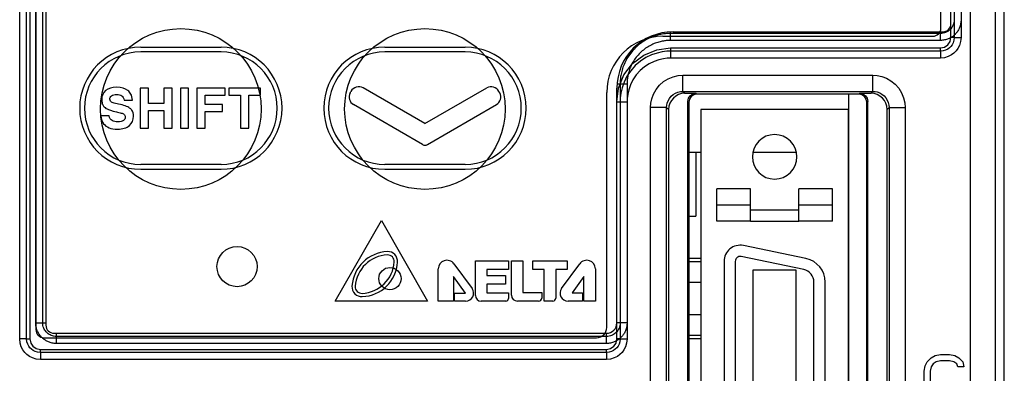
# Model space of a CAD drawing. Extents: x 101 to 1769, y -117 to 553.
# Tile 17 of 60: x 216 to 277, y 312 to 334. Entities that reach past the tile are written whole.
import ezdxf

# ---------------------------------------------------------------- set-up
doc = ezdxf.new("R2010")
doc.units = 0
doc.header["$LTSCALE"] = 23.1
doc.header["$MEASUREMENT"] = 0
doc.layers.get('0').update_dxf_attribs({"linetype": 'CONTINUOUS'})

msp = doc.modelspace()

# ---------------------------------------------------------------- linework, layer by layer
at = {"color": 7, "linetype": 'Continuous'}
for p, q in [((277.181, 207.784), (277.181, 367.785)), ((276.622, 208.343), (276.622, 367.184)), ((275.069, 208.371), (275.069, 365.632)), ((215.871, 313.764), (215.871, 364.807)), ((216.304, 313.764), (216.304, 364.807)), ((216.506, 364.807), (216.506, 313.764)), ((216.871, 314.764), (216.871, 364.807)), ((217.304, 314.764), (217.304, 364.807)), ((217.506, 364.96), (217.506, 314.611)), ((273.855, 333.361), (273.855, 364.96)), ((273.855, 332.514), (273.855, 364.807)), ((274.057, 364.807), (274.057, 332.514)), ((274.49, 364.807), (274.49, 332.514)), ((216.879, 364.685), (216.879, 314.336)), ((273.228, 333.086), (273.228, 364.685)), ((255.928, 332.586), (272.728, 332.586)), ((256.4, 332.326), (256.4, 332.861)), ((273.202, 332.759), (256.4, 332.759)), ((273.202, 332.326), (256.4, 332.326)), ((256.555, 332.861), (273.355, 332.861)), ((273.202, 332.326), (273.202, 332.861)), ((274.057, 332.514), (273.855, 332.514)), ((274.057, 332.514), (274.49, 332.514)), ((223.406, 331.911), (228.406, 331.911)), ((238.606, 331.911), (243.606, 331.911)), ((256.4, 331.861), (273.202, 331.861)), ((256.4, 331.861), (256.4, 331.659)), ((273.202, 331.659), (273.202, 331.861)), ((228.406, 331.611), (223.406, 331.611)), ((243.606, 331.611), (238.606, 331.611)), ((256.4, 331.659), (256.4, 331.226)), ((273.202, 331.659), (256.4, 331.659)), ((273.202, 331.226), (256.4, 331.226)), ((273.202, 331.659), (273.202, 331.226)), ((257.155, 330.159), (269.003, 330.159)), ((257.155, 329.159), (257.155, 330.159)), ((269.003, 329.159), (269.003, 330.159)), ((223.374, 329.361), (223.374, 326.861)), ((223.883, 329.361), (223.374, 329.361)), ((223.883, 328.409), (223.883, 329.361)), ((224.852, 329.361), (224.852, 328.409)), ((225.361, 329.361), (224.852, 329.361)), ((225.361, 326.861), (225.361, 329.361)), ((226.388, 329.361), (225.879, 329.361)), ((225.879, 329.361), (225.879, 326.861)), ((226.388, 326.861), (226.388, 329.361)), ((226.904, 329.361), (226.904, 326.861)), ((228.661, 329.361), (226.904, 329.361)), ((228.661, 328.913), (228.661, 329.361)), ((228.885, 329.361), (228.885, 328.913)), ((230.87, 329.361), (228.885, 329.361)), ((230.87, 328.913), (230.87, 329.361)), ((241.106, 327.151), (237.258, 329.372)), ((241.106, 327.151), (244.954, 329.372)), ((253.055, 329.617), (253.69, 329.617)), ((253.055, 314.751), (253.055, 329.361)), ((253.257, 329.617), (253.257, 314.764)), ((253.69, 329.617), (253.69, 314.764)), ((227.413, 328.346), (227.413, 328.913)), ((227.413, 328.913), (228.661, 328.913)), ((228.885, 328.913), (229.623, 328.913)), ((229.623, 328.913), (229.623, 326.861)), ((230.132, 326.861), (230.132, 328.913)), ((230.132, 328.913), (230.87, 328.913)), ((236.451, 329.068), (236.498, 329.156)), ((245.761, 329.068), (245.714, 329.156)), ((252.428, 314.476), (252.428, 329.086)), ((257.155, 329.159), (269.003, 329.159)), ((257.155, 329.159), (257.279, 329.036)), ((257.279, 329.036), (257.979, 329.036)), ((257.979, 329.036), (258.031, 328.983)), ((266.479, 328.983), (258.031, 328.983)), ((267.479, 328.983), (266.479, 328.983)), ((267.479, 328.983), (267.479, 328.036)), ((268.127, 328.983), (267.479, 328.983)), ((268.18, 329.036), (268.127, 328.983)), ((268.18, 329.036), (268.88, 329.036)), ((269.003, 329.159), (268.88, 329.036)), ((222.378, 328.608), (222.887, 328.608)), ((224.852, 328.409), (223.883, 328.409)), ((228.505, 328.346), (227.413, 328.346)), ((228.505, 327.898), (228.505, 328.346)), ((240.956, 325.852), (236.66, 328.332)), ((241.256, 325.852), (245.552, 328.332)), ((253.055, 328.517), (253.257, 328.517)), ((253.055, 313.764), (253.055, 328.517)), ((253.257, 328.517), (253.69, 328.517)), ((253.257, 328.517), (253.257, 313.764)), ((253.69, 328.517), (253.69, 313.764)), ((255.156, 218.562), (255.156, 328.16)), ((256.156, 328.16), (255.156, 328.16)), ((256.156, 218.562), (256.156, 328.16)), ((256.156, 328.16), (256.279, 328.036)), ((256.279, 328.036), (256.279, 218.685)), ((257.479, 218.186), (257.479, 328.536)), ((257.479, 328.536), (257.532, 328.484)), ((257.532, 328.484), (257.532, 218.238)), ((258.279, 328.036), (258.279, 284.536)), ((267.479, 328.036), (258.279, 328.036)), ((267.479, 328.036), (267.479, 284.536)), ((267.479, 284.536), (267.479, 328.036)), ((268.679, 328.536), (268.627, 328.484)), ((268.627, 218.238), (268.627, 328.484)), ((268.679, 218.186), (268.679, 328.536)), ((270.003, 328.16), (269.879, 328.036)), ((269.879, 218.685), (269.879, 328.036)), ((270.003, 328.16), (270.003, 218.562)), ((270.003, 328.16), (271.002, 328.16)), ((271.002, 328.16), (271.002, 218.562)), ((221.441, 327.642), (220.932, 327.642)), ((223.883, 326.861), (223.883, 327.961)), ((223.883, 327.961), (224.852, 327.961)), ((224.852, 327.961), (224.852, 326.861)), ((227.413, 326.861), (227.413, 327.898)), ((227.413, 327.898), (228.505, 327.898)), ((223.374, 326.861), (223.883, 326.861)), ((224.852, 326.861), (225.361, 326.861)), ((225.879, 326.861), (226.388, 326.861)), ((226.904, 326.861), (227.413, 326.861)), ((229.623, 326.861), (230.132, 326.861)), ((257.532, 325.386), (258.279, 325.386)), ((257.532, 325.386), (258.279, 325.386)), ((257.979, 325.386), (257.979, 321.386)), ((261.531, 325.386), (264.228, 325.386)), ((261.531, 325.386), (264.228, 325.386)), ((228.406, 324.611), (223.406, 324.611)), ((243.606, 324.611), (238.606, 324.611)), ((223.406, 324.311), (228.406, 324.311)), ((238.606, 324.311), (243.606, 324.311)), ((261.379, 323.086), (259.279, 323.086)), ((259.279, 322.086), (259.279, 323.086)), ((261.379, 322.086), (261.379, 323.086)), ((266.479, 323.086), (264.379, 323.086)), ((264.379, 322.086), (264.379, 323.086)), ((266.479, 322.086), (266.479, 323.086)), ((259.279, 321.786), (259.279, 322.086)), ((261.379, 322.086), (259.279, 322.086)), ((261.379, 321.827), (261.379, 322.086)), ((264.379, 321.827), (264.379, 322.086)), ((266.479, 322.086), (264.379, 322.086)), ((266.479, 321.786), (266.479, 322.086)), ((257.532, 321.386), (257.979, 321.386)), ((259.279, 321.777), (259.279, 321.786)), ((259.279, 321.086), (259.279, 321.777)), ((261.379, 321.786), (261.379, 321.827)), ((261.379, 321.086), (261.379, 321.786)), ((261.379, 321.786), (264.379, 321.786)), ((264.379, 321.786), (264.379, 321.827)), ((264.379, 321.086), (264.379, 321.786)), ((266.479, 321.777), (266.479, 321.786)), ((266.479, 321.086), (266.479, 321.777)), ((235.506, 316.111), (238.406, 321.117)), ((238.406, 321.117), (241.266, 316.111)), ((261.379, 321.086), (259.279, 321.086)), ((261.379, 321.086), (259.279, 321.086)), ((261.379, 321.086), (264.379, 321.086)), ((266.479, 321.086), (264.379, 321.086)), ((266.479, 321.086), (264.379, 321.086)), ((264.832, 318.76), (260.931, 319.565)), ((264.691, 318.075), (260.79, 318.88)), ((242.911, 318.43), (244.036, 316.9)), ((244.246, 316.471), (244.246, 318.611)), ((244.246, 318.611), (246.306, 318.611)), ((246.306, 318.611), (246.306, 318.071)), ((246.496, 316.481), (246.496, 318.621)), ((246.496, 318.621), (247.206, 318.621)), ((247.206, 318.621), (247.206, 316.651)), ((247.816, 318.081), (247.816, 318.611)), ((247.816, 318.611), (249.956, 318.611)), ((249.617, 316.899), (250.741, 318.43)), ((249.956, 318.611), (249.956, 318.071)), ((257.532, 318.786), (258.279, 318.786)), ((257.532, 318.577), (258.279, 318.577)), ((259.729, 318.586), (259.729, 293.986)), ((260.429, 318.586), (260.429, 293.986)), ((241.936, 316.111), (241.936, 318.111)), ((242.876, 317.642), (242.876, 316.111)), ((243.638, 316.606), (242.876, 317.642)), ((244.956, 318.071), (244.956, 317.711)), ((246.306, 318.071), (244.956, 318.071)), ((244.956, 317.711), (246.126, 317.711)), ((246.126, 317.711), (246.126, 317.171)), ((248.536, 318.081), (247.816, 318.081)), ((248.536, 316.111), (248.536, 318.081)), ((249.256, 318.071), (249.256, 316.296)), ((249.956, 318.071), (249.256, 318.071)), ((251.006, 317.642), (250.264, 316.631)), ((251.006, 316.111), (251.006, 317.642)), ((251.716, 318.111), (251.716, 316.111)), ((261.529, 318.036), (261.529, 294.536)), ((264.229, 318.036), (261.529, 318.036)), ((264.229, 294.536), (264.229, 318.036)), ((244.956, 317.171), (244.956, 316.631)), ((246.126, 317.171), (244.956, 317.171)), ((257.532, 317.286), (258.279, 317.286)), ((265.329, 295.281), (265.329, 317.291)), ((266.029, 295.281), (266.029, 317.291)), ((242.938, 316.111), (242.938, 316.606)), ((242.938, 316.606), (243.638, 316.606)), ((244.956, 316.631), (246.306, 316.631)), ((246.306, 316.631), (246.306, 316.281)), ((247.206, 316.651), (248.376, 316.651)), ((248.376, 316.651), (248.376, 316.301)), ((250.264, 316.631), (250.906, 316.631)), ((250.906, 316.631), (250.906, 316.111)), ((241.266, 316.111), (235.506, 316.111)), ((242.876, 316.111), (241.936, 316.111)), ((243.638, 316.111), (242.938, 316.111)), ((246.136, 316.111), (244.606, 316.111)), ((248.186, 316.111), (246.866, 316.111)), ((249.071, 316.111), (248.536, 316.111)), ((250.906, 316.111), (250.016, 316.111)), ((251.716, 316.111), (251.006, 316.111)), ((257.532, 315.286), (258.279, 315.286)), ((216.871, 314.764), (217.506, 314.764)), ((253.69, 314.764), (253.055, 314.764)), ((218.006, 314.111), (252.415, 314.111)), ((218.159, 313.476), (218.159, 314.111)), ((252.402, 313.909), (218.159, 313.909)), ((252.402, 313.476), (252.402, 314.111)), ((257.532, 313.995), (258.279, 313.995)), ((216.304, 313.764), (215.871, 313.764)), ((216.304, 313.764), (216.506, 313.764)), ((217.379, 313.836), (251.788, 313.836)), ((252.402, 313.476), (218.159, 313.476)), ((253.257, 313.764), (253.055, 313.764)), ((253.257, 313.764), (253.69, 313.764)), ((257.532, 313.786), (258.279, 313.786)), ((217.159, 312.909), (217.159, 313.111)), ((217.159, 313.111), (252.402, 313.111)), ((217.159, 312.909), (217.159, 312.476)), ((252.402, 312.909), (217.159, 312.909)), ((252.402, 312.909), (252.402, 313.111)), ((252.402, 312.909), (252.402, 312.476)), ((272.627, 312.594), (272.883, 312.722)), ((272.883, 312.722), (273.202, 312.786)), ((273.202, 312.786), (273.776, 312.786)), ((273.776, 312.786), (274.095, 312.722)), ((274.095, 312.722), (274.351, 312.594)), ((252.402, 312.476), (217.159, 312.476)), ((272.181, 311.765), (272.244, 312.084)), ((272.244, 312.084), (272.372, 312.339)), ((272.372, 312.339), (272.627, 312.594)), ((272.755, 312.211), (272.627, 312.02)), ((272.946, 312.339), (272.755, 312.211)), ((273.202, 312.403), (272.946, 312.339)), ((273.776, 312.403), (273.202, 312.403)), ((274.032, 312.339), (273.776, 312.403)), ((274.223, 312.211), (274.032, 312.339)), ((274.287, 312.02), (274.223, 312.211)), ((274.351, 312.594), (274.606, 312.339)), ((274.606, 312.339), (274.67, 312.02)), ((272.181, 310.807), (272.181, 311.765)), ((272.627, 312.02), (272.564, 311.765)), ((272.564, 311.765), (272.564, 310.807)), ((274.67, 312.02), (274.287, 312.02))]:
    msp.add_line(p, q, dxfattribs=at)
for points in [[(273.202, 331.861), (273.461, 331.913), (273.664, 332.053), (273.803, 332.255), (273.855, 332.514)], [(274.057, 332.514), (274.039, 332.338), (273.992, 332.186), (273.927, 332.06), (273.849, 331.955), (273.76, 331.867), (273.656, 331.789), (273.529, 331.724), (273.378, 331.677), (273.202, 331.659)], [(274.49, 332.514), (274.463, 332.25), (274.392, 332.02), (274.293, 331.829), (274.176, 331.672), (274.044, 331.539), (273.887, 331.423), (273.695, 331.324), (273.466, 331.253), (273.202, 331.226)], [(253.055, 328.517), (253.167, 329.367), (253.499, 330.178), (254.034, 330.882), (254.739, 331.418), (255.549, 331.749), (256.4, 331.861)], [(256.4, 331.659), (256.163, 331.65), (255.878, 331.616), (255.557, 331.544), (255.213, 331.426), (254.861, 331.257), (254.517, 331.033), (254.197, 330.759), (253.916, 330.442), (253.682, 330.095), (253.503, 329.736), (253.378, 329.381), (253.303, 329.049), (253.266, 328.757), (253.257, 328.517)], [(256.4, 331.226), (256.196, 331.218), (255.951, 331.188), (255.674, 331.126), (255.377, 331.025), (255.073, 330.878), (254.776, 330.686), (254.501, 330.45), (254.258, 330.177), (254.058, 329.878), (253.903, 329.567), (253.795, 329.261), (253.73, 328.975), (253.698, 328.723), (253.69, 328.517)], [(255.156, 328.16), (255.173, 328.419), (255.231, 328.701), (255.338, 328.993), (255.499, 329.278), (255.71, 329.541), (255.965, 329.766), (256.254, 329.944), (256.56, 330.068), (256.866, 330.138), (257.155, 330.159)], [(269.003, 330.159), (269.262, 330.142), (269.545, 330.084), (269.837, 329.977), (270.122, 329.817), (270.384, 329.605), (270.61, 329.35), (270.788, 329.061), (270.912, 328.755), (270.981, 328.449), (271.002, 328.16)], [(256.156, 328.16), (256.164, 328.29), (256.193, 328.431), (256.246, 328.577), (256.327, 328.72), (256.432, 328.851), (256.56, 328.964), (256.704, 329.052), (256.857, 329.114), (257.01, 329.149), (257.155, 329.159)], [(257.279, 329.036), (257.084, 329.017), (256.896, 328.96), (256.723, 328.868), (256.572, 328.743), (256.448, 328.592), (256.355, 328.419), (256.298, 328.231), (256.279, 328.036)], [(257.479, 328.536), (257.517, 328.728), (257.626, 328.89), (257.787, 328.998), (257.979, 329.036)], [(258.031, 328.983), (257.84, 328.945), (257.678, 328.837), (257.57, 328.675), (257.532, 328.484)], [(268.627, 328.484), (268.589, 328.675), (268.481, 328.837), (268.319, 328.945), (268.127, 328.983)], [(268.18, 329.036), (268.371, 328.998), (268.533, 328.89), (268.641, 328.728), (268.679, 328.536)], [(269.879, 328.036), (269.86, 328.231), (269.803, 328.419), (269.711, 328.592), (269.587, 328.743), (269.435, 328.868), (269.262, 328.96), (269.075, 329.017), (268.88, 329.036)], [(269.003, 329.159), (269.133, 329.151), (269.274, 329.122), (269.42, 329.069), (269.563, 328.989), (269.694, 328.883), (269.807, 328.755), (269.896, 328.611), (269.958, 328.458), (269.992, 328.305), (270.003, 328.16)], [(217.159, 312.476), (216.894, 312.503), (216.664, 312.574), (216.473, 312.673), (216.316, 312.79), (216.184, 312.923), (216.067, 313.08), (215.968, 313.271), (215.898, 313.501), (215.871, 313.764)], [(217.159, 312.909), (216.982, 312.928), (216.831, 312.975), (216.704, 313.04), (216.6, 313.117), (216.511, 313.206), (216.434, 313.311), (216.369, 313.437), (216.322, 313.588), (216.304, 313.764)], [(216.506, 313.764), (216.558, 313.505), (216.697, 313.303), (216.9, 313.163), (217.159, 313.111)], [(252.402, 313.111), (252.661, 313.163), (252.864, 313.303), (253.003, 313.505), (253.055, 313.764)], [(253.257, 313.764), (253.239, 313.588), (253.192, 313.436), (253.127, 313.31), (253.049, 313.205), (252.96, 313.117), (252.856, 313.039), (252.729, 312.974), (252.578, 312.927), (252.402, 312.909)], [(253.69, 313.764), (253.663, 313.5), (253.592, 313.27), (253.493, 313.079), (253.376, 312.922), (253.244, 312.789), (253.087, 312.673), (252.895, 312.574), (252.666, 312.503), (252.402, 312.476)]]:
    msp.add_lwpolyline(points, dxfattribs=at)
for centre, radius in [((225.906, 328.06), 5), ((241.106, 328.06), 5), ((229.406, 318.26), 1.25), ((238.926, 317.511), 0.695)]:
    msp.add_circle(centre, radius, dxfattribs=at)
for centre, radius, start, end in [((272.728, 333.086), 0.5, 270, 0), ((273.355, 333.361), 0.5, 270, 0), ((255.928, 329.086), 3.5, 90, 180), ((256.555, 329.361), 3.5, 90, 180), ((223.406, 328.111), 3.8, 90, 270), ((228.406, 328.111), 3.8, 270, 90), ((238.606, 328.111), 3.8, 90, 270), ((243.606, 328.111), 3.8, 270, 90), ((223.406, 328.111), 3.5, 90, 270), ((228.406, 328.111), 3.5, 270, 90), ((238.606, 328.111), 3.5, 90, 270), ((243.606, 328.111), 3.5, 270, 90), ((236.983, 328.896), 0.55, 60, 151.76849), ((245.229, 328.896), 0.55, 28.23151, 120), ((236.935, 328.808), 0.55, 151.76849, 240), ((245.277, 328.808), 0.55, 300, 28.23151), ((262.879, 325.086), 1.385, 0, 180), ((241.106, 326.111), 0.3, 240, 300), ((262.879, 325.086), 1.385, 180, 0), ((260.729, 318.586), 1, 78.34071, 180), ((238.856, 316.891), 2.3, 92.38093, 176.15371), ((238.856, 316.891), 2.095, 92.38093, 176.15371), ((238.786, 318.575), 0.615, 356.15371, 92.38093), ((238.786, 318.575), 0.41, 356.15371, 92.38093), ((260.729, 318.586), 0.3, 78.34071, 180), ((237.105, 318.688), 2.095, 272.38093, 356.15371), ((237.105, 318.688), 2.3, 272.38093, 356.15371), ((242.476, 318.111), 0.54, 36.31809, 180), ((251.176, 318.111), 0.54, 0, 143.72), ((264.529, 317.291), 1.5, 0, 78.34071), ((264.529, 317.291), 0.8, 0, 78.34071), ((237.175, 317.004), 0.615, 176.15371, 272.38093), ((237.175, 317.004), 0.41, 176.15371, 272.38093), ((243.638, 316.606), 0.495, 270, 36.31809), ((244.606, 316.471), 0.36, 180, 270), ((246.866, 316.481), 0.37, 180, 270), ((250.016, 316.606), 0.495, 143.72, 270), ((246.136, 316.281), 0.17, 270, 0), ((248.186, 316.301), 0.19, 270, 0), ((249.071, 316.296), 0.185, 270, 0), ((218.006, 314.611), 0.5, 180, 270), ((252.415, 314.751), 0.64, 270, 0), ((217.379, 314.336), 0.5, 180, 270), ((251.788, 314.476), 0.64, 270, 0)]:
    msp.add_arc(centre, radius, start, end, dxfattribs=at)
for points, start_tangent, end_tangent in [([(274.49, 333.614), (274.463, 333.35), (274.392, 333.12), (274.293, 332.929), (274.176, 332.772), (274.044, 332.639), (273.887, 332.523), (273.695, 332.424), (273.466, 332.353), (273.202, 332.326)], (0.000303, -1), (-1, 0.000292)), ([(274.057, 333.614), (274.039, 333.438), (273.992, 333.286), (273.927, 333.16)], (0.000221, -1), (-0.531969, -0.846764)), ([(273.927, 333.16), (273.849, 333.055), (273.76, 332.967), (273.656, 332.889)], (-0.531969, -0.846764), (-0.847367, -0.531008)), ([(256.4, 332.759), (256.163, 332.75), (255.878, 332.716), (255.557, 332.644), (255.213, 332.526), (254.861, 332.357), (254.517, 332.133), (254.197, 331.859), (253.916, 331.542), (253.682, 331.195), (253.503, 330.836), (253.378, 330.481), (253.303, 330.149), (253.266, 329.857), (253.257, 329.617)], (-1, -0.000001), (-0.000001, -1)), ([(256.4, 332.326), (256.196, 332.318), (255.951, 332.288), (255.674, 332.226), (255.377, 332.125), (255.073, 331.978), (254.776, 331.786), (254.501, 331.55), (254.258, 331.277), (254.058, 330.978), (253.903, 330.667), (253.795, 330.361), (253.73, 330.075), (253.698, 329.823), (253.69, 329.617)], (-1, -0.000001), (-0.000002, -1)), ([(273.381, 332.778), (273.378, 332.777), (273.202, 332.759)], (-0.978131, -0.207991), (-1, 0.000215)), ([(273.656, 332.889), (273.529, 332.824), (273.381, 332.778)], (-0.847367, -0.531008), (-0.978131, -0.207991)), ([(218.159, 313.476), (217.894, 313.503), (217.664, 313.574), (217.473, 313.673), (217.316, 313.79), (217.184, 313.923), (217.067, 314.08), (216.968, 314.271), (216.898, 314.501), (216.871, 314.764)], (-1, -0.000303), (0.000292, 1)), ([(217.434, 314.311), (217.369, 314.437), (217.322, 314.588), (217.304, 314.764)], (-0.531008, 0.847367), (0.000215, 1)), ([(253.69, 314.764), (253.663, 314.5), (253.592, 314.27), (253.493, 314.079), (253.376, 313.922), (253.244, 313.789), (253.087, 313.673), (252.895, 313.574), (252.666, 313.503), (252.402, 313.476)], (0.000303, -1), (-1, 0.000292)), ([(253.257, 314.764), (253.239, 314.588), (253.192, 314.436), (253.127, 314.31), (253.049, 314.205), (252.96, 314.117), (252.856, 314.039), (252.729, 313.974), (252.578, 313.927), (252.402, 313.909)], (0.000221, -1), (-1, 0.000215)), ([(217.704, 314.04), (217.6, 314.117), (217.511, 314.206), (217.434, 314.311)], (-0.846764, 0.531969), (-0.531008, 0.847367)), ([(218.159, 313.909), (217.982, 313.928), (217.831, 313.975), (217.704, 314.04)], (-1, -0.000221), (-0.846764, 0.531969))]:
    msp.add_spline(points, degree=3, dxfattribs=dict(at, start_tangent=start_tangent, end_tangent=end_tangent))
for points in [[(221.906, 329.416, 95.028), (221.616, 329.416, 95.028), (221.388, 329.344, 95.028), (221.224, 329.202, 95.028)], [(222.605, 329.21, 95.028), (222.439, 329.346, 95.028), (222.206, 329.416, 95.028), (221.906, 329.416, 95.028)], [(221.224, 329.202, 95.028), (221.059, 329.059, 95.028), (220.977, 328.874, 95.028), (220.977, 328.643, 95.028)], [(220.977, 328.643, 95.028), (220.977, 328.562, 95.028), (220.989, 328.482, 95.028), (221.013, 328.407, 95.028)], [(221.487, 328.669, 95.028), (221.487, 328.75, 95.028), (221.522, 328.822, 95.028), (221.593, 328.879, 95.028)], [(221.522, 328.557, 95.028), (221.498, 328.586, 95.028), (221.487, 328.623, 95.028), (221.487, 328.669, 95.028)], [(221.593, 328.879, 95.028), (221.665, 328.937, 95.028), (221.773, 328.968, 95.028), (221.919, 328.968, 95.028)], [(221.919, 328.968, 95.028), (222.047, 328.968, 95.028), (222.147, 328.94, 95.028), (222.221, 328.888, 95.028)], [(222.221, 328.888, 95.028), (222.296, 328.835, 95.028), (222.347, 328.742, 95.028), (222.378, 328.608, 95.028)], [(222.79, 328.986, 95.028), (222.739, 329.075, 95.028), (222.678, 329.149, 95.028), (222.605, 329.21, 95.028)], [(222.887, 328.608, 95.028), (222.873, 328.772, 95.028), (222.841, 328.898, 95.028), (222.79, 328.986, 95.028)], [(221.013, 328.407, 95.028), (221.033, 328.343, 95.028), (221.061, 328.289, 95.028), (221.094, 328.241, 95.028)], [(221.094, 328.241, 95.028), (221.144, 328.172, 95.028), (221.215, 328.112, 95.028), (221.308, 328.061, 95.028)], [(221.308, 328.061, 95.028), (221.4, 328.01, 95.028), (221.595, 327.953, 95.028), (221.89, 327.884, 95.028)], [(221.687, 328.447, 95.028), (221.617, 328.47, 95.028), (221.563, 328.506, 95.028), (221.522, 328.557, 95.028)], [(222.031, 328.361, 95.028), (221.897, 328.387, 95.028), (221.782, 328.416, 95.028), (221.687, 328.447, 95.028)], [(222.715, 328.122, 95.028), (222.58, 328.217, 95.028), (222.35, 328.297, 95.028), (222.031, 328.361, 95.028)], [(222.845, 327.996, 95.028), (222.81, 328.043, 95.028), (222.766, 328.085, 95.028), (222.715, 328.122, 95.028)], [(220.932, 327.642, 95.028), (220.952, 327.421, 95.028), (221.006, 327.255, 95.028), (221.094, 327.146, 95.028)], [(221.625, 327.339, 95.028), (221.532, 327.394, 95.028), (221.471, 327.496, 95.028), (221.441, 327.642, 95.028)], [(221.89, 327.884, 95.028), (221.991, 327.861, 95.028), (222.092, 327.836, 95.028), (222.196, 327.809, 95.028)], [(222.196, 327.809, 95.028), (222.271, 327.79, 95.028), (222.328, 327.766, 95.028), (222.365, 327.738, 95.028)], [(222.445, 327.559, 95.028), (222.445, 327.464, 95.028), (222.405, 327.391, 95.028), (222.325, 327.337, 95.028)], [(222.365, 327.738, 95.028), (222.418, 327.698, 95.028), (222.445, 327.639, 95.028), (222.445, 327.559, 95.028)], [(222.698, 327.031, 95.028), (222.868, 327.179, 95.028), (222.955, 327.372, 95.028), (222.955, 327.612, 95.028)], [(222.955, 327.612, 95.028), (222.955, 327.771, 95.028), (222.917, 327.898, 95.028), (222.845, 327.996, 95.028)], [(221.094, 327.146, 95.028), (221.181, 327.036, 95.028), (221.295, 326.953, 95.028), (221.436, 326.895, 95.028)], [(221.436, 326.895, 95.028), (221.577, 326.838, 95.028), (221.753, 326.809, 95.028), (221.963, 326.809, 95.028)], [(221.987, 327.257, 95.028), (221.84, 327.257, 95.028), (221.719, 327.284, 95.028), (221.625, 327.339, 95.028)], [(221.963, 326.809, 95.028), (222.283, 326.809, 95.028), (222.527, 326.882, 95.028), (222.698, 327.031, 95.028)], [(222.325, 327.337, 95.028), (222.244, 327.282, 95.028), (222.132, 327.257, 95.028), (221.987, 327.257, 95.028)]]:
    msp.add_open_spline(points, degree=3, dxfattribs=at)

doc.saveas('drawing.dxf')
